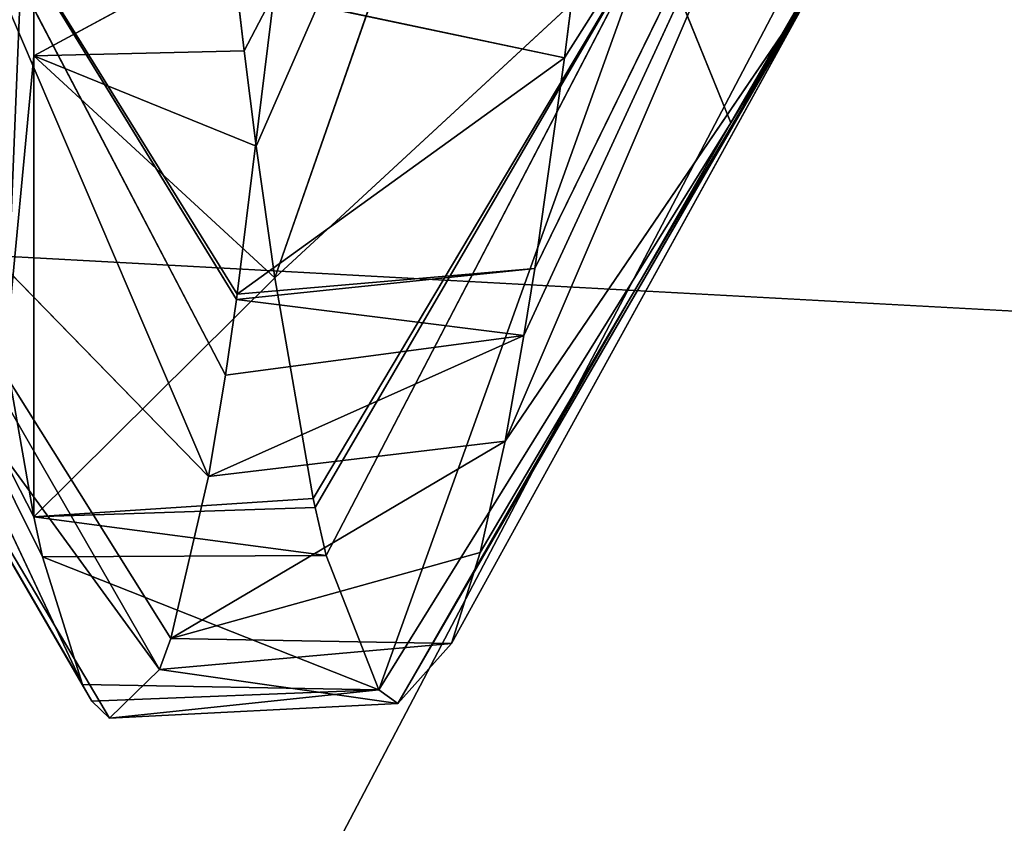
# Model space of a CAD drawing. Extents: x 604 to 1164, y 0 to 1306.
# Tile 113 of 256: x 849.82 to 851.61, y 215.8 to 217.26. Entities that reach past the tile are written whole.
import ezdxf

# ---------------------------------------------------------------- set-up
doc = ezdxf.new("R2010")
doc.units = 0
doc.header["$LTSCALE"] = 25.4
doc.layers.get('0').update_dxf_attribs({"color": 13, "linetype": 'CONTINUOUS'})

# ---------------------------------------------------------------- blocks, each defined once
blk = doc.blocks.new('MIST-8942_STL')
at = {"color": 7}
for p, q in [((249.2422, 108.226, 1088.8098), (249.2422, 109.5511, 1088.0917)), ((249.2422, 108.226, 1088.8098), (249.2422, 109.5511, 1088.0917)), ((249.2422, 108.226, 1088.8098), (249.6016, 108.6036, 1088.6152)), ((249.2422, 108.226, 1088.8098), (249.6016, 108.6036, 1088.6152)), ((249.6236, 108.2217, 1088.8004), (249.6016, 108.6036, 1088.6152)), ((249.6236, 108.2217, 1088.8004), (249.6016, 108.6036, 1088.6152)), ((249.1906, 106.8696, 1089.3527), (249.2422, 108.226, 1088.8098)), ((249.1906, 106.8696, 1089.3527), (249.2422, 108.226, 1088.8098)), ((249.2422, 105.8601, 1089.6456), (249.2422, 108.226, 1088.8098)), ((249.2422, 108.226, 1088.8098), (249.6236, 108.2217, 1088.8004)), ((249.679, 107.2287, 1089.2123), (249.2422, 108.226, 1088.8098)), ((249.2422, 105.8601, 1089.6456), (249.2422, 108.226, 1088.8098)), ((249.679, 107.2287, 1089.2123), (249.2422, 108.226, 1088.8098)), ((249.6456, 107.8323, 1088.9736), (249.2422, 108.226, 1088.8098)), ((249.6456, 107.8323, 1088.9736), (249.2422, 108.226, 1088.8098)), ((249.2422, 108.226, 1088.8098), (249.6236, 108.2217, 1088.8004)), ((249.6456, 107.8323, 1088.9736), (249.6236, 108.2217, 1088.8004)), ((249.6236, 108.2217, 1088.8004), (250.2213, 108.1166, 1087.6587)), ((249.6236, 108.2217, 1088.8004), (250.2213, 108.1166, 1087.6587)), ((249.6456, 107.8323, 1088.9736), (249.6236, 108.2217, 1088.8004)), ((249.6456, 107.8323, 1088.9736), (250.2213, 108.1166, 1087.6587)), ((249.6456, 107.8323, 1088.9736), (250.2213, 108.1166, 1087.6587)), ((249.679, 107.2287, 1089.2123), (250.2213, 108.1166, 1087.6587)), ((249.679, 107.2287, 1089.2123), (250.2213, 108.1166, 1087.6587)), ((249.679, 107.2287, 1089.2123), (249.6456, 107.8323, 1088.9736)), ((249.679, 107.2287, 1089.2123), (249.6456, 107.8323, 1088.9736)), ((249.679, 107.2287, 1089.2123), (249.2422, 105.8601, 1089.6456)), ((249.679, 107.2287, 1089.2123), (249.2422, 105.8601, 1089.6456)), ((249.7488, 105.9219, 1089.6125), (249.679, 107.2287, 1089.2123)), ((249.679, 107.2287, 1089.2123), (250.3639, 105.6617, 1088.5793)), ((249.679, 107.2287, 1089.2123), (250.3639, 105.6617, 1088.5793)), ((249.7488, 105.9219, 1089.6125), (249.679, 107.2287, 1089.2123)), ((249.1906, 106.8696, 1089.3527), (249.2422, 105.8601, 1089.6456)), ((249.1906, 106.8696, 1089.3527), (249.2422, 105.8601, 1089.6456)), ((249.2578, 105.5482, 1089.7181), (248.5656, 106.5254, 1088.3263)), ((248.5656, 106.5254, 1088.3263), (249.33, 104.0945, 1089.95)), ((249.2422, 105.8601, 1089.6456), (248.5656, 106.5254, 1088.3263)), ((249.2578, 105.5482, 1089.7181), (248.5656, 106.5254, 1088.3263)), ((249.2422, 105.8601, 1089.6456), (248.5656, 106.5254, 1088.3263)), ((248.5656, 106.5254, 1088.3263), (249.33, 104.0945, 1089.95)), ((249.7488, 105.9219, 1089.6125), (249.2422, 105.8601, 1089.6456)), ((249.7488, 105.9219, 1089.6125), (249.2422, 105.8601, 1089.6456)), ((249.7522, 105.8559, 1089.6287), (249.7488, 105.9219, 1089.6125)), ((250.3639, 105.6617, 1088.5793), (249.7488, 105.9219, 1089.6125)), ((249.7522, 105.8559, 1089.6287), (249.7488, 105.9219, 1089.6125)), ((250.3639, 105.6617, 1088.5793), (249.7488, 105.9219, 1089.6125)), ((249.7522, 105.8559, 1089.6287), (249.2422, 105.8601, 1089.6456)), ((249.2422, 105.8601, 1089.6456), (249.7724, 105.4709, 1089.7157)), ((249.2422, 105.8601, 1089.6456), (249.7724, 105.4709, 1089.7157)), ((249.2422, 105.8601, 1089.6456), (249.2578, 105.5482, 1089.7181)), ((249.7522, 105.8559, 1089.6287), (249.2422, 105.8601, 1089.6456)), ((249.2422, 105.8601, 1089.6456), (249.2578, 105.5482, 1089.7181)), ((249.7724, 105.4709, 1089.7157), (249.7522, 105.8559, 1089.6287)), ((249.7522, 105.8559, 1089.6287), (250.3639, 105.6617, 1088.5793)), ((249.7724, 105.4709, 1089.7157), (249.7522, 105.8559, 1089.6287)), ((249.7522, 105.8559, 1089.6287), (250.3639, 105.6617, 1088.5793)), ((249.7724, 105.4709, 1089.7157), (250.3639, 105.6617, 1088.5793)), ((249.7724, 105.4709, 1089.7157), (250.3639, 105.6617, 1088.5793)), ((249.8677, 103.6687, 1089.9598), (250.3639, 105.6617, 1088.5793)), ((249.8677, 103.6687, 1089.9598), (250.3639, 105.6617, 1088.5793)), ((250.5061, 103.0656, 1088.9312), (250.3639, 105.6617, 1088.5793)), ((250.5061, 103.0656, 1088.9312), (250.3639, 105.6617, 1088.5793)), ((249.2578, 105.5482, 1089.7181), (249.7724, 105.4709, 1089.7157)), ((249.2578, 105.5482, 1089.7181), (249.7724, 105.4709, 1089.7157)), ((249.2578, 105.5482, 1089.7181), (249.8677, 103.6687, 1089.9598)), ((249.2578, 105.5482, 1089.7181), (249.8677, 103.6687, 1089.9598)), ((249.2578, 105.5482, 1089.7181), (249.33, 104.0945, 1089.95)), ((249.2578, 105.5482, 1089.7181), (249.33, 104.0945, 1089.95)), ((249.8677, 103.6687, 1089.9598), (249.7724, 105.4709, 1089.7157)), ((249.8677, 103.6687, 1089.9598), (249.7724, 105.4709, 1089.7157)), ((248.7057, 103.9852, 1088.8741), (249.33, 104.0945, 1089.95)), ((248.7057, 103.9852, 1088.8741), (249.33, 104.0945, 1089.95)), ((249.33, 104.0945, 1089.95), (249.8677, 103.6687, 1089.9598)), ((249.33, 104.0945, 1089.95), (249.8677, 103.6687, 1089.9598)), ((249.33, 104.0945, 1089.95), (249.3473, 103.7457, 1089.9802)), ((249.33, 104.0945, 1089.95), (249.3473, 103.7457, 1089.9802)), ((249.4702, 101.2827, 1089.923), (248.7057, 103.9852, 1088.8741)), ((249.4702, 101.2827, 1089.923), (248.7057, 103.9852, 1088.8741)), ((249.3793, 103.1029, 1090.0111), (248.7057, 103.9852, 1088.8741)), ((249.3793, 103.1029, 1090.0111), (248.7057, 103.9852, 1088.8741)), ((249.3473, 103.7457, 1089.9802), (248.7057, 103.9852, 1088.8741)), ((249.3473, 103.7457, 1089.9802), (248.7057, 103.9852, 1088.8741)), ((249.8677, 103.6687, 1089.9598), (249.3473, 103.7457, 1089.9802)), ((249.3473, 103.7457, 1089.9802), (249.3793, 103.1029, 1090.0111)), ((249.8677, 103.6687, 1089.9598), (249.3473, 103.7457, 1089.9802)), ((249.3473, 103.7457, 1089.9802), (249.3793, 103.1029, 1090.0111)), ((249.8677, 103.6687, 1089.9598), (249.3793, 103.1029, 1090.0111)), ((249.8677, 103.6687, 1089.9598), (249.3793, 103.1029, 1090.0111)), ((249.9023, 103.019, 1089.9844), (249.8677, 103.6687, 1089.9598)), ((249.8677, 103.6687, 1089.9598), (250.5061, 103.0656, 1088.9312)), ((249.8677, 103.6687, 1089.9598), (250.5061, 103.0656, 1088.9312)), ((249.9023, 103.019, 1089.9844), (249.8677, 103.6687, 1089.9598)), ((249.9023, 103.019, 1089.9844), (249.3793, 103.1029, 1090.0111)), ((249.3793, 103.1029, 1090.0111), (249.4702, 101.2827, 1089.923)), ((249.9023, 103.019, 1089.9844), (249.3793, 103.1029, 1090.0111)), ((249.3793, 103.1029, 1090.0111), (249.4702, 101.2827, 1089.923)), ((250.5061, 103.0656, 1088.9312), (249.9023, 103.019, 1089.9844)), ((250.5061, 103.0656, 1088.9312), (249.9023, 103.019, 1089.9844)), ((251.2754, 100.6616, 1087.6344), (250.5061, 103.0656, 1088.9312)), ((250.5061, 103.0656, 1088.9312), (250.6504, 100.4439, 1088.6948)), ((250.5061, 103.0656, 1088.9312), (250.6504, 100.4439, 1088.6948)), ((251.1848, 102.1553, 1087.832), (250.5061, 103.0656, 1088.9312)), ((251.2754, 100.6616, 1087.6344), (250.5061, 103.0656, 1088.9312)), ((251.1848, 102.1553, 1087.832), (250.5061, 103.0656, 1088.9312)), ((251.1311, 103.0411, 1087.8489), (250.5061, 103.0656, 1088.9312)), ((251.1311, 103.0411, 1087.8489), (250.5061, 103.0656, 1088.9312)), ((249.9023, 103.019, 1089.9844), (249.4702, 101.2827, 1089.923)), ((249.9023, 103.019, 1089.9844), (249.4702, 101.2827, 1089.923)), ((249.9998, 101.1951, 1089.8756), (249.9023, 103.019, 1089.9844)), ((249.9998, 101.1951, 1089.8756), (249.9023, 103.019, 1089.9844)), ((250.6504, 100.4439, 1088.6948), (249.9023, 103.019, 1089.9844)), ((250.6504, 100.4439, 1088.6948), (249.9023, 103.019, 1089.9844)), ((249.4906, 100.8715, 1089.8665), (248.8498, 101.3618, 1088.8456)), ((248.8498, 101.3618, 1088.8456), (249.5589, 99.4858, 1089.5729)), ((249.4906, 100.8715, 1089.8665), (248.8498, 101.3618, 1088.8456)), ((249.4702, 101.2827, 1089.923), (248.8498, 101.3618, 1088.8456)), ((249.4702, 101.2827, 1089.923), (248.8498, 101.3618, 1088.8456)), ((248.8498, 101.3618, 1088.8456), (249.5589, 99.4858, 1089.5729)), ((249.9998, 101.1951, 1089.8756), (249.4702, 101.2827, 1089.923)), ((249.4702, 101.2827, 1089.923), (249.4906, 100.8715, 1089.8665)), ((249.9998, 101.1951, 1089.8756), (249.4702, 101.2827, 1089.923)), ((249.4702, 101.2827, 1089.923), (249.4906, 100.8715, 1089.8665)), ((249.9998, 101.1951, 1089.8756), (249.4906, 100.8715, 1089.8665)), ((249.9998, 101.1951, 1089.8756), (249.4906, 100.8715, 1089.8665)), ((250.0519, 100.2354, 1089.7102), (249.9998, 101.1951, 1089.8756)), ((249.9998, 101.1951, 1089.8756), (250.6504, 100.4439, 1088.6948)), ((249.9998, 101.1951, 1089.8756), (250.6504, 100.4439, 1088.6948)), ((250.0519, 100.2354, 1089.7102), (249.9998, 101.1951, 1089.8756)), ((250.0968, 99.4208, 1089.5088), (249.4906, 100.8715, 1089.8665)), ((249.4906, 100.8715, 1089.8665), (249.5589, 99.4858, 1089.5729)), ((250.0519, 100.2354, 1089.7102), (249.4906, 100.8715, 1089.8665)), ((250.0968, 99.4208, 1089.5088), (249.4906, 100.8715, 1089.8665)), ((250.0519, 100.2354, 1089.7102), (249.4906, 100.8715, 1089.8665)), ((249.4906, 100.8715, 1089.8665), (249.5589, 99.4858, 1089.5729)), ((250.0519, 100.2354, 1089.7102), (250.6504, 100.4439, 1088.6948)), ((250.0519, 100.2354, 1089.7102), (250.6504, 100.4439, 1088.6948)), ((250.6504, 100.4439, 1088.6948), (250.0968, 99.4208, 1089.5088)), ((250.6504, 100.4439, 1088.6948), (250.0968, 99.4208, 1089.5088)), ((250.0968, 99.4208, 1089.5088), (250.0519, 100.2354, 1089.7102)), ((250.0968, 99.4208, 1089.5088), (250.0519, 100.2354, 1089.7102)), ((248.9901, 98.8329, 1088.2421), (249.5589, 99.4858, 1089.5729)), ((248.9901, 98.8329, 1088.2421), (249.5589, 99.4858, 1089.5729)), ((250.1311, 98.8034, 1089.3171), (249.5589, 99.4858, 1089.5729)), ((249.5589, 99.4858, 1089.5729), (249.5894, 98.8692, 1089.389)), ((250.1311, 98.8034, 1089.3171), (249.5589, 99.4858, 1089.5729)), ((250.0968, 99.4208, 1089.5088), (249.5589, 99.4858, 1089.5729)), ((250.0968, 99.4208, 1089.5088), (249.5589, 99.4858, 1089.5729)), ((249.5589, 99.4858, 1089.5729), (249.5894, 98.8692, 1089.389)), ((250.1311, 98.8034, 1089.3171), (250.0968, 99.4208, 1089.5088)), ((250.7912, 97.9609, 1087.8882), (250.0968, 99.4208, 1089.5088)), ((250.1311, 98.8034, 1089.3171), (250.0968, 99.4208, 1089.5088)), ((250.7912, 97.9609, 1087.8882), (250.0968, 99.4208, 1089.5088)), ((249.5894, 98.8692, 1089.389), (248.9901, 98.8329, 1088.2421)), ((249.5894, 98.8692, 1089.389), (248.9901, 98.8329, 1088.2421)), ((250.1311, 98.8034, 1089.3171), (249.5894, 98.8692, 1089.389)), ((249.5894, 98.8692, 1089.389), (249.6096, 98.4696, 1089.2516)), ((250.1311, 98.8034, 1089.3171), (249.5894, 98.8692, 1089.389)), ((249.5894, 98.8692, 1089.389), (249.6096, 98.4696, 1089.2516)), ((249.6096, 98.4696, 1089.2516), (248.9901, 98.8329, 1088.2421)), ((248.9901, 98.8329, 1088.2421), (249.6109, 98.4426, 1089.2418)), ((249.6096, 98.4696, 1089.2516), (248.9901, 98.8329, 1088.2421)), ((248.9901, 98.8329, 1088.2421), (249.6109, 98.4426, 1089.2418)), ((250.1311, 98.8034, 1089.3171), (249.6096, 98.4696, 1089.2516)), ((250.1311, 98.8034, 1089.3171), (249.6096, 98.4696, 1089.2516)), ((250.1507, 98.4595, 1089.1952), (250.1311, 98.8034, 1089.3171)), ((250.1311, 98.8034, 1089.3171), (250.7912, 97.9609, 1087.8882)), ((250.1507, 98.4595, 1089.1952), (250.1311, 98.8034, 1089.3171)), ((250.1311, 98.8034, 1089.3171), (250.7912, 97.9609, 1087.8882)), ((250.1507, 98.4595, 1089.1952), (249.6096, 98.4696, 1089.2516)), ((249.6096, 98.4696, 1089.2516), (249.6109, 98.4426, 1089.2418)), ((250.1507, 98.4595, 1089.1952), (249.6096, 98.4696, 1089.2516)), ((249.6096, 98.4696, 1089.2516), (249.6109, 98.4426, 1089.2418)), ((250.1507, 98.4595, 1089.1952), (249.6109, 98.4426, 1089.2418)), ((250.1507, 98.4595, 1089.1952), (249.6109, 98.4426, 1089.2418)), ((250.2047, 97.5414, 1088.8134), (250.1507, 98.4595, 1089.1952)), ((250.1507, 98.4595, 1089.1952), (250.7912, 97.9609, 1087.8882)), ((250.1507, 98.4595, 1089.1952), (250.7912, 97.9609, 1087.8882)), ((250.2047, 97.5414, 1088.8134), (250.1507, 98.4595, 1089.1952)), ((250.2047, 97.5414, 1088.8134), (249.6109, 98.4426, 1089.2418)), ((249.6109, 98.4426, 1089.2418), (249.6776, 97.1787, 1088.7018)), ((250.2047, 97.5414, 1088.8134), (249.6109, 98.4426, 1089.2418)), ((249.6109, 98.4426, 1089.2418), (249.6776, 97.1787, 1088.7018)), ((250.2047, 97.5414, 1088.8134), (250.7912, 97.9609, 1087.8882)), ((250.2047, 97.5414, 1088.8134), (250.7912, 97.9609, 1087.8882)), ((250.2047, 97.5414, 1088.8134), (249.6776, 97.1787, 1088.7018)), ((250.2047, 97.5414, 1088.8134), (249.6776, 97.1787, 1088.7018)), ((250.2301, 97.1249, 1088.6112), (250.2047, 97.5414, 1088.8134)), ((250.2301, 97.1249, 1088.6112), (250.2047, 97.5414, 1088.8134)), ((233.5704, 86.1709, 1088.3281), (289.5704, 88.6581, 1091.3589)), ((233.5704, 86.1709, 1088.3281), (289.5704, 88.6581, 1091.3589)), ((167.3268, 4.6503, 1247.364), (283.5076, 4.6503, 1026)), ((167.3268, 4.6503, 1247.364), (283.5076, 4.6503, 1026))]:
    blk.add_line(p, q, dxfattribs=at)
mesh = blk.add_polyface(dxfattribs=at)
corners = [(41.0205, 137.1503, 1166), (263.647, 136.9493, 1036.6005), (40.6455, 136.9493, 1165.3505)]
mesh.append_faces([[corners[k] for k in face] for face in [(0, 1, 2)]], dxfattribs={"color": 7})
mesh = blk.add_polyface(dxfattribs=at)
corners = [(41.3955, 136.9493, 1166.6495), (264.022, 137.1503, 1037.25), (41.0205, 137.1503, 1166)]
mesh.append_faces([[corners[k] for k in face] for face in [(0, 1, 2)]], dxfattribs={"color": 7})
mesh = blk.add_polyface(dxfattribs=at)
corners = [(41.0205, 137.1503, 1166), (264.022, 137.1503, 1037.25), (263.647, 136.9493, 1036.6005)]
mesh.append_faces([[corners[k] for k in face] for face in [(0, 1, 2)]], dxfattribs={"color": 7})
mesh = blk.add_polyface(dxfattribs=at)
corners = [(41.3955, 136.9493, 1166.6495), (264.397, 136.9493, 1037.8995), (264.022, 137.1503, 1037.25)]
mesh.append_faces([[corners[k] for k in face] for face in [(0, 1, 2)]], dxfattribs={"color": 7})
mesh = blk.add_polyface(dxfattribs=at)
corners = [(40.6455, 136.9493, 1165.3505), (263.3725, 136.4003, 1036.125), (40.371, 136.4003, 1164.875)]
mesh.append_faces([[corners[k] for k in face] for face in [(0, 1, 2)]], dxfattribs={"color": 7})
mesh = blk.add_polyface(dxfattribs=at)
corners = [(40.6455, 136.9493, 1165.3505), (263.647, 136.9493, 1036.6005), (263.3725, 136.4003, 1036.125)]
mesh.append_faces([[corners[k] for k in face] for face in [(0, 1, 2)]], dxfattribs={"color": 7})
mesh = blk.add_polyface(dxfattribs=at)
corners = [(41.67, 136.4003, 1167.125), (264.397, 136.9493, 1037.8995), (41.3955, 136.9493, 1166.6495)]
mesh.append_faces([[corners[k] for k in face] for face in [(0, 1, 2)]], dxfattribs={"color": 7})
mesh = blk.add_polyface(dxfattribs=at)
corners = [(41.67, 136.4003, 1167.125), (264.6715, 136.4003, 1038.375), (264.397, 136.9493, 1037.8995)]
mesh.append_faces([[corners[k] for k in face] for face in [(0, 1, 2)]], dxfattribs={"color": 7})
mesh = blk.add_polyface(dxfattribs=at)
corners = [(263.272, 135.6503, 1035.9509), (40.2705, 135.6503, 1164.7009), (40.371, 136.4003, 1164.875)]
mesh.append_faces([[corners[k] for k in face] for face in [(0, 1, 2)]], dxfattribs={"color": 7})
mesh = blk.add_polyface(dxfattribs=at)
corners = [(263.3725, 136.4003, 1036.125), (263.272, 135.6503, 1035.9509), (40.371, 136.4003, 1164.875)]
mesh.append_faces([[corners[k] for k in face] for face in [(0, 1, 2)]], dxfattribs={"color": 7})
mesh = blk.add_polyface(dxfattribs=at)
corners = [(264.6715, 136.4003, 1038.375), (41.67, 136.4003, 1167.125), (41.7705, 135.6503, 1167.2991)]
mesh.append_faces([[corners[k] for k in face] for face in [(0, 1, 2)]], dxfattribs={"color": 7})
mesh = blk.add_polyface(dxfattribs=at)
corners = [(264.772, 135.6503, 1038.5491), (264.6715, 136.4003, 1038.375), (41.7705, 135.6503, 1167.2991)]
mesh.append_faces([[corners[k] for k in face] for face in [(0, 1, 2)]], dxfattribs={"color": 7})
mesh = blk.add_polyface(dxfattribs=at)
corners = [(263.3725, 134.9003, 1036.125), (40.2705, 135.6503, 1164.7009), (263.272, 135.6503, 1035.9509)]
mesh.append_faces([[corners[k] for k in face] for face in [(0, 1, 2)]], dxfattribs={"color": 7})
mesh = blk.add_polyface(dxfattribs=at)
corners = [(263.3725, 134.9003, 1036.125), (40.371, 134.9003, 1164.875), (40.2705, 135.6503, 1164.7009)]
mesh.append_faces([[corners[k] for k in face] for face in [(0, 1, 2)]], dxfattribs={"color": 7})
mesh = blk.add_polyface(dxfattribs=at)
corners = [(264.772, 135.6503, 1038.5491), (41.67, 134.9003, 1167.125), (264.6715, 134.9003, 1038.375)]
mesh.append_faces([[corners[k] for k in face] for face in [(0, 1, 2)]], dxfattribs={"color": 7})
mesh = blk.add_polyface(dxfattribs=at)
corners = [(264.772, 135.6503, 1038.5491), (41.7705, 135.6503, 1167.2991), (41.67, 134.9003, 1167.125)]
mesh.append_faces([[corners[k] for k in face] for face in [(0, 1, 2)]], dxfattribs={"color": 7})
mesh = blk.add_polyface(dxfattribs=at)
corners = [(40.371, 134.9003, 1164.875), (263.3725, 134.9003, 1036.125), (263.647, 134.3512, 1036.6005)]
mesh.append_faces([[corners[k] for k in face] for face in [(0, 1, 2)]], dxfattribs={"color": 7})
mesh = blk.add_polyface(dxfattribs=at)
corners = [(40.6455, 134.3512, 1165.3505), (40.371, 134.9003, 1164.875), (263.647, 134.3512, 1036.6005)]
mesh.append_faces([[corners[k] for k in face] for face in [(0, 1, 2)]], dxfattribs={"color": 7})
mesh = blk.add_polyface(dxfattribs=at)
corners = [(41.3955, 134.3512, 1166.6495), (264.397, 134.3512, 1037.8995), (264.6715, 134.9003, 1038.375)]
mesh.append_faces([[corners[k] for k in face] for face in [(0, 1, 2)]], dxfattribs={"color": 7})
mesh = blk.add_polyface(dxfattribs=at)
corners = [(41.67, 134.9003, 1167.125), (41.3955, 134.3512, 1166.6495), (264.6715, 134.9003, 1038.375)]
mesh.append_faces([[corners[k] for k in face] for face in [(0, 1, 2)]], dxfattribs={"color": 7})
mesh = blk.add_polyface(dxfattribs=at)
corners = [(40.6455, 134.3512, 1165.3505), (263.647, 134.3512, 1036.6005), (264.022, 134.1503, 1037.25)]
mesh.append_faces([[corners[k] for k in face] for face in [(0, 1, 2)]], dxfattribs={"color": 7})
mesh = blk.add_polyface(dxfattribs=at)
corners = [(41.0205, 134.1503, 1166), (40.6455, 134.3512, 1165.3505), (264.022, 134.1503, 1037.25)]
mesh.append_faces([[corners[k] for k in face] for face in [(0, 1, 2)]], dxfattribs={"color": 7})
mesh = blk.add_polyface(dxfattribs=at)
corners = [(41.0205, 134.1503, 1166), (264.022, 134.1503, 1037.25), (264.397, 134.3512, 1037.8995)]
mesh.append_faces([[corners[k] for k in face] for face in [(0, 1, 2)]], dxfattribs={"color": 7})
mesh = blk.add_polyface(dxfattribs=at)
corners = [(41.3955, 134.3512, 1166.6495), (41.0205, 134.1503, 1166), (264.397, 134.3512, 1037.8995)]
mesh.append_faces([[corners[k] for k in face] for face in [(0, 1, 2)]], dxfattribs={"color": 7})
mesh = blk.add_polyface(dxfattribs=at)
corners = [(233.5704, 116.9424, 1091.3589), (289.5704, 119.4297, 1088.3281), (233.5704, 119.4297, 1088.3281)]
mesh.append_faces([[corners[k] for k in face] for face in [(0, 1, 2)]], dxfattribs={"color": 7})
mesh = blk.add_polyface(dxfattribs=at)
corners = [(289.5704, 116.9424, 1091.3589), (289.5704, 119.4297, 1088.3281), (233.5704, 116.9424, 1091.3589)]
mesh.append_faces([[corners[k] for k in face] for face in [(0, 1, 2)]], dxfattribs={"color": 7})
mesh = blk.add_polyface(dxfattribs=at)
corners = [(249.2422, 109.5511, 1088.0917), (249.0469, 109.465, 1088.1447), (249.1906, 106.8696, 1089.3527)]
mesh.append_faces([[corners[k] for k in face] for face in [(0, 1, 2)]], dxfattribs={"color": 7})
mesh = blk.add_polyface(dxfattribs=at)
corners = [(249.2422, 109.5511, 1088.0917), (249.1906, 106.8696, 1089.3527), (249.2422, 108.226, 1088.8098)]
mesh.append_faces([[corners[k] for k in face] for face in [(0, 1, 2)]], dxfattribs={"color": 7})
mesh = blk.add_polyface(dxfattribs=at)
corners = [(249.6016, 108.6036, 1088.6152), (249.2422, 109.5511, 1088.0917), (249.2422, 108.226, 1088.8098)]
mesh.append_faces([[corners[k] for k in face] for face in [(0, 1, 2)]], dxfattribs={"color": 7})
mesh = blk.add_polyface(dxfattribs=at)
corners = [(249.6236, 108.2217, 1088.8004), (249.6016, 108.6036, 1088.6152), (249.2422, 108.226, 1088.8098)]
mesh.append_faces([[corners[k] for k in face] for face in [(0, 1, 2)]], dxfattribs={"color": 7})
mesh = blk.add_polyface(dxfattribs=at)
corners = [(249.6016, 108.6036, 1088.6152), (249.6236, 108.2217, 1088.8004), (250.2213, 108.1166, 1087.6587)]
mesh.append_faces([[corners[k] for k in face] for face in [(0, 1, 2)]], dxfattribs={"color": 7})
mesh = blk.add_polyface(dxfattribs=at)
corners = [(249.2422, 108.226, 1088.8098), (249.1906, 106.8696, 1089.3527), (249.2422, 105.8601, 1089.6456)]
mesh.append_faces([[corners[k] for k in face] for face in [(0, 1, 2)]], dxfattribs={"color": 7})
mesh = blk.add_polyface(dxfattribs=at)
corners = [(249.679, 107.2287, 1089.2123), (249.2422, 108.226, 1088.8098), (249.2422, 105.8601, 1089.6456)]
mesh.append_faces([[corners[k] for k in face] for face in [(0, 1, 2)]], dxfattribs={"color": 7})
mesh = blk.add_polyface(dxfattribs=at)
corners = [(249.679, 107.2287, 1089.2123), (249.6456, 107.8323, 1088.9736), (249.2422, 108.226, 1088.8098)]
mesh.append_faces([[corners[k] for k in face] for face in [(0, 1, 2)]], dxfattribs={"color": 7})
mesh = blk.add_polyface(dxfattribs=at)
corners = [(249.6456, 107.8323, 1088.9736), (249.6236, 108.2217, 1088.8004), (249.2422, 108.226, 1088.8098)]
mesh.append_faces([[corners[k] for k in face] for face in [(0, 1, 2)]], dxfattribs={"color": 7})
mesh = blk.add_polyface(dxfattribs=at)
corners = [(249.6236, 108.2217, 1088.8004), (249.6456, 107.8323, 1088.9736), (250.2213, 108.1166, 1087.6587)]
mesh.append_faces([[corners[k] for k in face] for face in [(0, 1, 2)]], dxfattribs={"color": 7})
mesh = blk.add_polyface(dxfattribs=at)
corners = [(250.2213, 108.1166, 1087.6587), (249.6456, 107.8323, 1088.9736), (249.679, 107.2287, 1089.2123)]
mesh.append_faces([[corners[k] for k in face] for face in [(0, 1, 2)]], dxfattribs={"color": 7})
mesh = blk.add_polyface(dxfattribs=at)
corners = [(250.2213, 108.1166, 1087.6587), (249.679, 107.2287, 1089.2123), (250.3639, 105.6617, 1088.5793)]
mesh.append_faces([[corners[k] for k in face] for face in [(0, 1, 2)]], dxfattribs={"color": 7})
mesh = blk.add_polyface(dxfattribs=at)
corners = [(249.7488, 105.9219, 1089.6125), (249.679, 107.2287, 1089.2123), (249.2422, 105.8601, 1089.6456)]
mesh.append_faces([[corners[k] for k in face] for face in [(0, 1, 2)]], dxfattribs={"color": 7})
mesh = blk.add_polyface(dxfattribs=at)
corners = [(249.679, 107.2287, 1089.2123), (249.7488, 105.9219, 1089.6125), (250.3639, 105.6617, 1088.5793)]
mesh.append_faces([[corners[k] for k in face] for face in [(0, 1, 2)]], dxfattribs={"color": 7})
mesh = blk.add_polyface(dxfattribs=at)
corners = [(249.1906, 106.8696, 1089.3527), (248.5656, 106.5254, 1088.3263), (249.2422, 105.8601, 1089.6456)]
mesh.append_faces([[corners[k] for k in face] for face in [(0, 1, 2)]], dxfattribs={"color": 7})
mesh = blk.add_polyface(dxfattribs=at)
corners = [(248.5656, 106.5254, 1088.3263), (249.33, 104.0945, 1089.95), (249.2578, 105.5482, 1089.7181)]
mesh.append_faces([[corners[k] for k in face] for face in [(0, 1, 2)]], dxfattribs={"color": 7})
mesh = blk.add_polyface(dxfattribs=at)
corners = [(248.5656, 106.5254, 1088.3263), (249.2578, 105.5482, 1089.7181), (249.2422, 105.8601, 1089.6456)]
mesh.append_faces([[corners[k] for k in face] for face in [(0, 1, 2)]], dxfattribs={"color": 7})
mesh = blk.add_polyface(dxfattribs=at)
corners = [(248.5656, 106.5254, 1088.3263), (248.7057, 103.9852, 1088.8741), (249.33, 104.0945, 1089.95)]
mesh.append_faces([[corners[k] for k in face] for face in [(0, 1, 2)]], dxfattribs={"color": 7})
mesh = blk.add_polyface(dxfattribs=at)
corners = [(249.7522, 105.8559, 1089.6287), (249.7488, 105.9219, 1089.6125), (249.2422, 105.8601, 1089.6456)]
mesh.append_faces([[corners[k] for k in face] for face in [(0, 1, 2)]], dxfattribs={"color": 7})
mesh = blk.add_polyface(dxfattribs=at)
corners = [(249.7488, 105.9219, 1089.6125), (249.7522, 105.8559, 1089.6287), (250.3639, 105.6617, 1088.5793)]
mesh.append_faces([[corners[k] for k in face] for face in [(0, 1, 2)]], dxfattribs={"color": 7})
mesh = blk.add_polyface(dxfattribs=at)
corners = [(249.7724, 105.4709, 1089.7157), (249.7522, 105.8559, 1089.6287), (249.2422, 105.8601, 1089.6456)]
mesh.append_faces([[corners[k] for k in face] for face in [(0, 1, 2)]], dxfattribs={"color": 7})
mesh = blk.add_polyface(dxfattribs=at)
corners = [(249.7724, 105.4709, 1089.7157), (249.2422, 105.8601, 1089.6456), (249.2578, 105.5482, 1089.7181)]
mesh.append_faces([[corners[k] for k in face] for face in [(0, 1, 2)]], dxfattribs={"color": 7})
mesh = blk.add_polyface(dxfattribs=at)
corners = [(249.7522, 105.8559, 1089.6287), (249.7724, 105.4709, 1089.7157), (250.3639, 105.6617, 1088.5793)]
mesh.append_faces([[corners[k] for k in face] for face in [(0, 1, 2)]], dxfattribs={"color": 7})
mesh = blk.add_polyface(dxfattribs=at)
corners = [(250.3639, 105.6617, 1088.5793), (249.7724, 105.4709, 1089.7157), (249.8677, 103.6687, 1089.9598)]
mesh.append_faces([[corners[k] for k in face] for face in [(0, 1, 2)]], dxfattribs={"color": 7})
mesh = blk.add_polyface(dxfattribs=at)
corners = [(250.3639, 105.6617, 1088.5793), (249.8677, 103.6687, 1089.9598), (250.5061, 103.0656, 1088.9312)]
mesh.append_faces([[corners[k] for k in face] for face in [(0, 1, 2)]], dxfattribs={"color": 7})
mesh = blk.add_polyface(dxfattribs=at)
corners = [(250.3639, 105.6617, 1088.5793), (250.5061, 103.0656, 1088.9312), (251.1311, 103.0411, 1087.8489)]
mesh.append_faces([[corners[k] for k in face] for face in [(0, 1, 2)]], dxfattribs={"color": 7})
mesh = blk.add_polyface(dxfattribs=at)
corners = [(249.8677, 103.6687, 1089.9598), (249.7724, 105.4709, 1089.7157), (249.2578, 105.5482, 1089.7181)]
mesh.append_faces([[corners[k] for k in face] for face in [(0, 1, 2)]], dxfattribs={"color": 7})
mesh = blk.add_polyface(dxfattribs=at)
corners = [(249.8677, 103.6687, 1089.9598), (249.2578, 105.5482, 1089.7181), (249.33, 104.0945, 1089.95)]
mesh.append_faces([[corners[k] for k in face] for face in [(0, 1, 2)]], dxfattribs={"color": 7})
mesh = blk.add_polyface(dxfattribs=at)
corners = [(249.33, 104.0945, 1089.95), (248.7057, 103.9852, 1088.8741), (249.3473, 103.7457, 1089.9802)]
mesh.append_faces([[corners[k] for k in face] for face in [(0, 1, 2)]], dxfattribs={"color": 7})
mesh = blk.add_polyface(dxfattribs=at)
corners = [(249.8677, 103.6687, 1089.9598), (249.33, 104.0945, 1089.95), (249.3473, 103.7457, 1089.9802)]
mesh.append_faces([[corners[k] for k in face] for face in [(0, 1, 2)]], dxfattribs={"color": 7})
mesh = blk.add_polyface(dxfattribs=at)
corners = [(248.7057, 103.9852, 1088.8741), (248.8498, 101.3618, 1088.8456), (249.4702, 101.2827, 1089.923)]
mesh.append_faces([[corners[k] for k in face] for face in [(0, 1, 2)]], dxfattribs={"color": 7})
mesh = blk.add_polyface(dxfattribs=at)
corners = [(248.7057, 103.9852, 1088.8741), (249.4702, 101.2827, 1089.923), (249.3793, 103.1029, 1090.0111)]
mesh.append_faces([[corners[k] for k in face] for face in [(0, 1, 2)]], dxfattribs={"color": 7})
mesh = blk.add_polyface(dxfattribs=at)
corners = [(248.7057, 103.9852, 1088.8741), (249.3793, 103.1029, 1090.0111), (249.3473, 103.7457, 1089.9802)]
mesh.append_faces([[corners[k] for k in face] for face in [(0, 1, 2)]], dxfattribs={"color": 7})
mesh = blk.add_polyface(dxfattribs=at)
corners = [(249.8677, 103.6687, 1089.9598), (249.3473, 103.7457, 1089.9802), (249.3793, 103.1029, 1090.0111)]
mesh.append_faces([[corners[k] for k in face] for face in [(0, 1, 2)]], dxfattribs={"color": 7})
mesh = blk.add_polyface(dxfattribs=at)
corners = [(249.9023, 103.019, 1089.9844), (249.8677, 103.6687, 1089.9598), (249.3793, 103.1029, 1090.0111)]
mesh.append_faces([[corners[k] for k in face] for face in [(0, 1, 2)]], dxfattribs={"color": 7})
mesh = blk.add_polyface(dxfattribs=at)
corners = [(249.8677, 103.6687, 1089.9598), (249.9023, 103.019, 1089.9844), (250.5061, 103.0656, 1088.9312)]
mesh.append_faces([[corners[k] for k in face] for face in [(0, 1, 2)]], dxfattribs={"color": 7})
mesh = blk.add_polyface(dxfattribs=at)
corners = [(249.9023, 103.019, 1089.9844), (249.3793, 103.1029, 1090.0111), (249.4702, 101.2827, 1089.923)]
mesh.append_faces([[corners[k] for k in face] for face in [(0, 1, 2)]], dxfattribs={"color": 7})
mesh = blk.add_polyface(dxfattribs=at)
corners = [(250.5061, 103.0656, 1088.9312), (249.9023, 103.019, 1089.9844), (250.6504, 100.4439, 1088.6948)]
mesh.append_faces([[corners[k] for k in face] for face in [(0, 1, 2)]], dxfattribs={"color": 7})
mesh = blk.add_polyface(dxfattribs=at)
corners = [(250.5061, 103.0656, 1088.9312), (250.6504, 100.4439, 1088.6948), (251.2754, 100.6616, 1087.6344)]
mesh.append_faces([[corners[k] for k in face] for face in [(0, 1, 2)]], dxfattribs={"color": 7})
mesh = blk.add_polyface(dxfattribs=at)
corners = [(250.5061, 103.0656, 1088.9312), (251.2754, 100.6616, 1087.6344), (251.1848, 102.1553, 1087.832)]
mesh.append_faces([[corners[k] for k in face] for face in [(0, 1, 2)]], dxfattribs={"color": 7})
mesh = blk.add_polyface(dxfattribs=at)
corners = [(250.5061, 103.0656, 1088.9312), (251.1848, 102.1553, 1087.832), (251.1311, 103.0411, 1087.8489)]
mesh.append_faces([[corners[k] for k in face] for face in [(0, 1, 2)]], dxfattribs={"color": 7})
mesh = blk.add_polyface(dxfattribs=at)
corners = [(249.9998, 101.1951, 1089.8756), (249.9023, 103.019, 1089.9844), (249.4702, 101.2827, 1089.923)]
mesh.append_faces([[corners[k] for k in face] for face in [(0, 1, 2)]], dxfattribs={"color": 7})
mesh = blk.add_polyface(dxfattribs=at)
corners = [(249.9023, 103.019, 1089.9844), (249.9998, 101.1951, 1089.8756), (250.6504, 100.4439, 1088.6948)]
mesh.append_faces([[corners[k] for k in face] for face in [(0, 1, 2)]], dxfattribs={"color": 7})
mesh = blk.add_polyface(dxfattribs=at)
corners = [(248.8498, 101.3618, 1088.8456), (249.5589, 99.4858, 1089.5729), (249.4906, 100.8715, 1089.8665)]
mesh.append_faces([[corners[k] for k in face] for face in [(0, 1, 2)]], dxfattribs={"color": 7})
mesh = blk.add_polyface(dxfattribs=at)
corners = [(248.8498, 101.3618, 1088.8456), (249.4906, 100.8715, 1089.8665), (249.4702, 101.2827, 1089.923)]
mesh.append_faces([[corners[k] for k in face] for face in [(0, 1, 2)]], dxfattribs={"color": 7})
mesh = blk.add_polyface(dxfattribs=at)
corners = [(248.8498, 101.3618, 1088.8456), (248.9901, 98.8329, 1088.2421), (249.5589, 99.4858, 1089.5729)]
mesh.append_faces([[corners[k] for k in face] for face in [(0, 1, 2)]], dxfattribs={"color": 7})
mesh = blk.add_polyface(dxfattribs=at)
corners = [(249.9998, 101.1951, 1089.8756), (249.4702, 101.2827, 1089.923), (249.4906, 100.8715, 1089.8665)]
mesh.append_faces([[corners[k] for k in face] for face in [(0, 1, 2)]], dxfattribs={"color": 7})
mesh = blk.add_polyface(dxfattribs=at)
corners = [(250.0519, 100.2354, 1089.7102), (249.9998, 101.1951, 1089.8756), (249.4906, 100.8715, 1089.8665)]
mesh.append_faces([[corners[k] for k in face] for face in [(0, 1, 2)]], dxfattribs={"color": 7})
mesh = blk.add_polyface(dxfattribs=at)
corners = [(249.9998, 101.1951, 1089.8756), (250.0519, 100.2354, 1089.7102), (250.6504, 100.4439, 1088.6948)]
mesh.append_faces([[corners[k] for k in face] for face in [(0, 1, 2)]], dxfattribs={"color": 7})
mesh = blk.add_polyface(dxfattribs=at)
corners = [(250.0968, 99.4208, 1089.5088), (249.4906, 100.8715, 1089.8665), (249.5589, 99.4858, 1089.5729)]
mesh.append_faces([[corners[k] for k in face] for face in [(0, 1, 2)]], dxfattribs={"color": 7})
mesh = blk.add_polyface(dxfattribs=at)
corners = [(250.0968, 99.4208, 1089.5088), (250.0519, 100.2354, 1089.7102), (249.4906, 100.8715, 1089.8665)]
mesh.append_faces([[corners[k] for k in face] for face in [(0, 1, 2)]], dxfattribs={"color": 7})
mesh = blk.add_polyface(dxfattribs=at)
corners = [(250.6504, 100.4439, 1088.6948), (250.0519, 100.2354, 1089.7102), (250.0968, 99.4208, 1089.5088)]
mesh.append_faces([[corners[k] for k in face] for face in [(0, 1, 2)]], dxfattribs={"color": 7})
mesh = blk.add_polyface(dxfattribs=at)
corners = [(250.6504, 100.4439, 1088.6948), (250.0968, 99.4208, 1089.5088), (250.7912, 97.9609, 1087.8882)]
mesh.append_faces([[corners[k] for k in face] for face in [(0, 1, 2)]], dxfattribs={"color": 7})
mesh = blk.add_polyface(dxfattribs=at)
corners = [(249.5589, 99.4858, 1089.5729), (248.9901, 98.8329, 1088.2421), (249.5894, 98.8692, 1089.389)]
mesh.append_faces([[corners[k] for k in face] for face in [(0, 1, 2)]], dxfattribs={"color": 7})
mesh = blk.add_polyface(dxfattribs=at)
corners = [(250.1311, 98.8034, 1089.3171), (249.5589, 99.4858, 1089.5729), (249.5894, 98.8692, 1089.389)]
mesh.append_faces([[corners[k] for k in face] for face in [(0, 1, 2)]], dxfattribs={"color": 7})
mesh = blk.add_polyface(dxfattribs=at)
corners = [(250.1311, 98.8034, 1089.3171), (250.0968, 99.4208, 1089.5088), (249.5589, 99.4858, 1089.5729)]
mesh.append_faces([[corners[k] for k in face] for face in [(0, 1, 2)]], dxfattribs={"color": 7})
mesh = blk.add_polyface(dxfattribs=at)
corners = [(250.0968, 99.4208, 1089.5088), (250.1311, 98.8034, 1089.3171), (250.7912, 97.9609, 1087.8882)]
mesh.append_faces([[corners[k] for k in face] for face in [(0, 1, 2)]], dxfattribs={"color": 7})
mesh = blk.add_polyface(dxfattribs=at)
corners = [(249.5894, 98.8692, 1089.389), (248.9901, 98.8329, 1088.2421), (249.6096, 98.4696, 1089.2516)]
mesh.append_faces([[corners[k] for k in face] for face in [(0, 1, 2)]], dxfattribs={"color": 7})
mesh = blk.add_polyface(dxfattribs=at)
corners = [(250.1311, 98.8034, 1089.3171), (249.5894, 98.8692, 1089.389), (249.6096, 98.4696, 1089.2516)]
mesh.append_faces([[corners[k] for k in face] for face in [(0, 1, 2)]], dxfattribs={"color": 7})
mesh = blk.add_polyface(dxfattribs=at)
corners = [(248.9901, 98.8329, 1088.2421), (249.6109, 98.4426, 1089.2418), (249.6096, 98.4696, 1089.2516)]
mesh.append_faces([[corners[k] for k in face] for face in [(0, 1, 2)]], dxfattribs={"color": 7})
mesh = blk.add_polyface(dxfattribs=at)
corners = [(248.9901, 98.8329, 1088.2421), (249.6776, 97.1787, 1088.7018), (249.6109, 98.4426, 1089.2418)]
mesh.append_faces([[corners[k] for k in face] for face in [(0, 1, 2)]], dxfattribs={"color": 7})
mesh = blk.add_polyface(dxfattribs=at)
corners = [(250.1507, 98.4595, 1089.1952), (250.1311, 98.8034, 1089.3171), (249.6096, 98.4696, 1089.2516)]
mesh.append_faces([[corners[k] for k in face] for face in [(0, 1, 2)]], dxfattribs={"color": 7})
mesh = blk.add_polyface(dxfattribs=at)
corners = [(250.1311, 98.8034, 1089.3171), (250.1507, 98.4595, 1089.1952), (250.7912, 97.9609, 1087.8882)]
mesh.append_faces([[corners[k] for k in face] for face in [(0, 1, 2)]], dxfattribs={"color": 7})
mesh = blk.add_polyface(dxfattribs=at)
corners = [(250.1507, 98.4595, 1089.1952), (249.6096, 98.4696, 1089.2516), (249.6109, 98.4426, 1089.2418)]
mesh.append_faces([[corners[k] for k in face] for face in [(0, 1, 2)]], dxfattribs={"color": 7})
mesh = blk.add_polyface(dxfattribs=at)
corners = [(250.2047, 97.5414, 1088.8134), (250.1507, 98.4595, 1089.1952), (249.6109, 98.4426, 1089.2418)]
mesh.append_faces([[corners[k] for k in face] for face in [(0, 1, 2)]], dxfattribs={"color": 7})
mesh = blk.add_polyface(dxfattribs=at)
corners = [(250.1507, 98.4595, 1089.1952), (250.2047, 97.5414, 1088.8134), (250.7912, 97.9609, 1087.8882)]
mesh.append_faces([[corners[k] for k in face] for face in [(0, 1, 2)]], dxfattribs={"color": 7})
mesh = blk.add_polyface(dxfattribs=at)
corners = [(250.2047, 97.5414, 1088.8134), (249.6109, 98.4426, 1089.2418), (249.6776, 97.1787, 1088.7018)]
mesh.append_faces([[corners[k] for k in face] for face in [(0, 1, 2)]], dxfattribs={"color": 7})
mesh = blk.add_polyface(dxfattribs=at)
corners = [(250.7912, 97.9609, 1087.8882), (250.2047, 97.5414, 1088.8134), (250.2301, 97.1249, 1088.6112)]
mesh.append_faces([[corners[k] for k in face] for face in [(0, 1, 2)]], dxfattribs={"color": 7})
mesh = blk.add_polyface(dxfattribs=at)
corners = [(250.2301, 97.1249, 1088.6112), (250.2047, 97.5414, 1088.8134), (249.6776, 97.1787, 1088.7018)]
mesh.append_faces([[corners[k] for k in face] for face in [(0, 1, 2)]], dxfattribs={"color": 7})
mesh = blk.add_polyface(dxfattribs=at)
corners = [(233.5704, 88.6581, 1091.3589), (233.5704, 86.1709, 1088.3281), (289.5704, 88.6581, 1091.3589)]
mesh.append_faces([[corners[k] for k in face] for face in [(0, 1, 2)]], dxfattribs={"color": 7})
mesh = blk.add_polyface(dxfattribs=at)
corners = [(289.5704, 88.6581, 1091.3589), (233.5704, 86.1709, 1088.3281), (289.5704, 86.1709, 1088.3281)]
mesh.append_faces([[corners[k] for k in face] for face in [(0, 1, 2)]], dxfattribs={"color": 7})
mesh = blk.add_polyface(dxfattribs=at)
corners = [(43.3781, 4.6503, 1095.5543), (283.5076, 4.6503, 1026), (35.3304, 4.6503, 1056.1342)]
mesh.append_faces([[corners[k] for k in face] for face in [(0, 1, 2)]], dxfattribs={"color": 7})
mesh = blk.add_polyface(dxfattribs=at)
corners = [(57.645, 4.6503, 1133.1731), (283.5076, 4.6503, 1026), (43.3781, 4.6503, 1095.5543)]
mesh.append_faces([[corners[k] for k in face] for face in [(0, 1, 2)]], dxfattribs={"color": 7})
mesh = blk.add_polyface(dxfattribs=at)
corners = [(77.7616, 4.6503, 1168.0162), (283.5076, 4.6503, 1026), (57.645, 4.6503, 1133.1731)]
mesh.append_faces([[corners[k] for k in face] for face in [(0, 1, 2)]], dxfattribs={"color": 7})
mesh = blk.add_polyface(dxfattribs=at)
corners = [(103.207, 4.6503, 1199.181), (283.5076, 4.6503, 1026), (77.7616, 4.6503, 1168.0162)]
mesh.append_faces([[corners[k] for k in face] for face in [(0, 1, 2)]], dxfattribs={"color": 7})
mesh = blk.add_polyface(dxfattribs=at)
corners = [(133.322, 4.6503, 1225.8607), (283.5076, 4.6503, 1026), (103.207, 4.6503, 1199.181)]
mesh.append_faces([[corners[k] for k in face] for face in [(0, 1, 2)]], dxfattribs={"color": 7})
mesh = blk.add_polyface(dxfattribs=at)
corners = [(167.3268, 4.6503, 1247.364), (283.5076, 4.6503, 1026), (133.322, 4.6503, 1225.8607)]
mesh.append_faces([[corners[k] for k in face] for face in [(0, 1, 2)]], dxfattribs={"color": 7})
mesh = blk.add_polyface(dxfattribs=at)
corners = [(204.3406, 4.6503, 1263.1342), (283.5076, 4.6503, 1026), (167.3268, 4.6503, 1247.364)]
mesh.append_faces([[corners[k] for k in face] for face in [(0, 1, 2)]], dxfattribs={"color": 7})
mesh = blk.add_polyface(dxfattribs=at)
corners = [(243.4048, 4.6503, 1272.7626), (283.5076, 4.6503, 1026), (204.3406, 4.6503, 1263.1342)]
mesh.append_faces([[corners[k] for k in face] for face in [(0, 1, 2)]], dxfattribs={"color": 7})
mesh = blk.add_polyface(dxfattribs=at)
corners = [(283.5076, 4.6503, 1276), (283.5076, 4.6503, 1026), (243.4048, 4.6503, 1272.7626)]
mesh.append_faces([[corners[k] for k in face] for face in [(0, 1, 2)]], dxfattribs={"color": 7})

msp = doc.modelspace()

# ---------------------------------------------------------------- block references
at = {"color": 0, "extrusion": (0, -1, -3.82857e-16)}
msp.add_blockref('MIST-8942_STL', (600.6074, 682.5726, -1306), dxfattribs=at)

doc.saveas('drawing.dxf')
